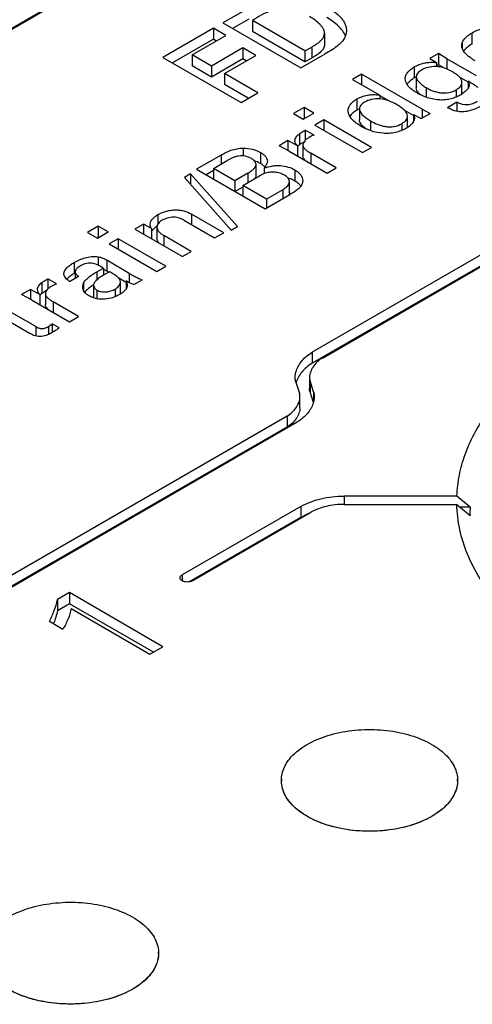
# Model space of a CAD drawing. Header units: inches. Extents: x 0 to 34, y 0 to 22.
# Tile 78 of 103: x 28.435 to 28.763, y 18.751 to 19.465. Entities that reach past the tile are written whole.
import ezdxf

# ---------------------------------------------------------------- set-up
doc = ezdxf.new("R2010")
doc.units = ezdxf.units.IN
doc.header["$LTSCALE"] = 1.87
doc.header["$MEASUREMENT"] = 0
doc.layers.get('0').update_dxf_attribs({"linetype": 'CONTINUOUS'})
doc.layers.add('02___PRT_ALL_AXES', color=7, linetype='CONTINUOUS')

msp = doc.modelspace()

# ---------------------------------------------------------------- linework, layer by layer
at = {"color": 7, "linetype": 'CONTINUOUS'}
for p, q in [((27.21946, 18.76003), (28.7366, 19.63601)), ((28.72923, 19.63222), (27.2125, 18.75648)), ((28.60087, 19.47354), (28.58203, 19.46275)), ((28.58203, 19.46275), (28.63864, 19.43006)), ((28.60087, 19.4655), (28.58902, 19.45871)), ((28.60354, 19.46456), (28.60354, 19.45652)), ((28.64163, 19.44257), (28.60354, 19.46456)), ((28.57517, 19.45888), (28.53858, 19.43775)), ((28.57517, 19.45888), (28.57517, 19.45084)), ((28.58427, 19.45362), (28.57517, 19.45888)), ((28.64163, 19.43453), (28.60354, 19.45652)), ((29.04989, 19.45641), (28.64697, 19.22381)), ((28.76278, 19.45542), (28.76278, 19.44738)), ((28.57517, 19.45084), (28.54554, 19.43373)), ((28.55985, 19.43952), (28.58427, 19.45362)), ((28.57731, 19.4496), (28.57517, 19.45084)), ((29.04989, 19.44837), (28.64697, 19.21577)), ((28.65433, 19.21955), (29.05725, 19.45216)), ((28.65584, 19.45513), (28.65584, 19.44709)), ((28.75555, 19.44624), (28.75591, 19.4485)), ((28.75591, 19.4485), (28.75591, 19.44412)), ((28.59661, 19.4446), (28.57384, 19.43145)), ((28.59661, 19.4446), (28.59661, 19.43656)), ((28.60602, 19.43916), (28.59661, 19.4446)), ((28.64163, 19.44257), (28.64657, 19.44525)), ((28.64163, 19.44257), (28.64163, 19.43453)), ((28.64657, 19.44525), (28.64657, 19.43721)), ((28.53858, 19.43775), (28.59527, 19.40502)), ((28.55985, 19.43952), (28.55985, 19.43149)), ((28.57384, 19.43145), (28.55985, 19.43952)), ((28.59661, 19.43656), (28.57384, 19.42341)), ((28.58326, 19.42601), (28.60602, 19.43916)), ((28.59907, 19.43514), (28.59661, 19.43656)), ((28.63864, 19.43006), (28.65631, 19.44026)), ((28.64657, 19.43721), (28.64163, 19.43453)), ((28.73868, 19.44046), (28.73241, 19.43684)), ((28.73241, 19.43684), (28.73709, 19.43406)), ((28.73709, 19.43406), (28.73709, 19.43104)), ((28.73868, 19.44046), (28.73868, 19.43242)), ((28.74478, 19.43676), (28.73868, 19.44046)), ((28.74478, 19.43676), (28.74478, 19.42924)), ((28.76632, 19.42426), (28.74478, 19.43676)), ((28.57384, 19.42341), (28.55985, 19.43149)), ((28.57384, 19.43145), (28.57384, 19.42341)), ((28.721, 19.43081), (28.721, 19.42277)), ((28.73868, 19.43242), (28.73709, 19.43151)), ((28.74254, 19.43008), (28.73868, 19.43242)), ((28.74796, 19.42763), (28.7459, 19.42874)), ((28.58326, 19.42601), (28.58326, 19.41798)), ((28.60744, 19.41205), (28.58326, 19.42601)), ((28.68263, 19.4255), (28.67616, 19.42176)), ((28.67616, 19.42176), (28.6959, 19.41037)), ((28.68263, 19.4255), (28.68263, 19.41803)), ((28.72672, 19.40004), (28.68263, 19.4255)), ((28.72248, 19.42374), (28.72248, 19.4157)), ((28.76006, 19.41985), (28.75386, 19.42345)), ((28.75564, 19.41956), (28.75553, 19.42056)), ((28.76006, 19.4204), (28.76006, 19.41525)), ((28.60048, 19.40803), (28.58326, 19.41798)), ((28.72428, 19.41183), (28.72336, 19.41302)), ((28.72959, 19.41583), (28.72959, 19.40887)), ((28.75139, 19.41421), (28.75139, 19.40892)), ((28.75564, 19.41153), (28.75564, 19.41956)), ((28.59527, 19.40502), (28.60744, 19.41205)), ((28.67933, 19.40754), (28.67933, 19.39951)), ((28.6959, 19.41037), (28.6959, 19.40754)), ((28.70181, 19.40638), (28.6959, 19.4098)), ((28.72559, 19.41057), (28.72428, 19.41183)), ((28.64102, 19.4014), (28.63325, 19.39691)), ((28.64102, 19.4014), (28.64102, 19.39336)), ((28.64811, 19.3973), (28.64102, 19.4014)), ((28.68119, 19.40037), (28.68119, 19.39234)), ((28.7204, 19.39565), (28.71372, 19.39951)), ((28.72672, 19.40004), (28.72672, 19.39368)), ((28.72672, 19.40004), (28.7325, 19.39702)), ((28.75202, 19.40519), (28.74514, 19.40122)), ((28.75202, 19.40519), (28.75202, 19.39859)), ((28.63325, 19.39691), (28.64034, 19.39282)), ((28.64102, 19.39336), (28.64028, 19.39293)), ((28.64034, 19.39282), (28.64811, 19.3973)), ((28.64115, 19.39329), (28.64102, 19.39336)), ((28.65541, 19.39238), (28.64894, 19.38865)), ((28.65541, 19.39238), (28.65541, 19.38492)), ((28.68994, 19.37245), (28.65541, 19.39238)), ((28.68924, 19.39174), (28.68924, 19.38456)), ((28.71612, 19.38687), (28.71612, 19.3949)), ((28.7204, 19.39639), (28.7204, 19.39126)), ((28.7204, 19.39639), (28.72604, 19.39329)), ((28.72094, 19.3925), (28.7204, 19.39126)), ((28.72113, 19.39374), (28.72094, 19.3925)), ((28.72604, 19.39329), (28.7325, 19.39702)), ((28.64193, 19.38492), (28.64193, 19.37763)), ((28.64826, 19.38127), (28.64193, 19.38492)), ((28.64894, 19.38865), (28.68347, 19.36871)), ((28.68578, 19.38594), (28.68331, 19.3881)), ((28.71193, 19.3896), (28.71193, 19.38467)), ((28.62935, 19.37734), (28.62282, 19.37356)), ((28.62935, 19.37734), (28.62935, 19.37018)), ((28.63616, 19.37357), (28.62935, 19.37734)), ((28.6376, 19.38226), (28.6376, 19.37423)), ((28.64675, 19.38071), (28.64483, 19.37968)), ((28.64826, 19.38127), (28.64675, 19.38071)), ((28.59691, 19.37187), (28.59691, 19.36623)), ((28.63018, 19.36972), (28.62282, 19.37356)), ((28.63018, 19.36972), (28.65769, 19.35383)), ((28.63616, 19.37357), (28.63616, 19.36626)), ((28.6376, 19.37423), (28.63644, 19.37324)), ((28.64083, 19.3763), (28.63943, 19.37549)), ((28.64019, 19.37426), (28.64019, 19.36623)), ((28.68347, 19.36871), (28.68994, 19.37245)), ((28.58075, 19.36675), (28.563, 19.3565)), ((28.57531, 19.3571), (28.58521, 19.36282)), ((28.58075, 19.36675), (28.58075, 19.36024)), ((28.60929, 19.36877), (28.60929, 19.36074)), ((28.64586, 19.3682), (28.64586, 19.36066)), ((28.66422, 19.3576), (28.64586, 19.3682)), ((28.563, 19.3565), (28.61266, 19.32783)), ((28.57531, 19.35557), (28.56996, 19.35248)), ((28.57531, 19.3571), (28.57531, 19.3494)), ((28.59064, 19.34824), (28.57531, 19.3571)), ((28.60612, 19.35209), (28.60612, 19.36013)), ((28.61211, 19.35746), (28.61211, 19.35335)), ((28.6344, 19.35603), (28.6344, 19.34799)), ((28.65769, 19.35383), (28.66422, 19.3576)), ((28.5586, 19.35325), (28.55413, 19.35067)), ((28.55413, 19.35067), (28.58819, 19.31242)), ((28.5586, 19.35325), (28.5586, 19.34565)), ((28.59272, 19.31504), (28.5586, 19.35325)), ((28.60027, 19.3538), (28.59064, 19.34824)), ((28.59064, 19.34824), (28.59064, 19.34054)), ((28.59656, 19.34482), (28.6086, 19.35177)), ((28.60027, 19.3538), (28.60027, 19.34697)), ((28.6121, 19.35336), (28.6086, 19.35177)), ((28.64008, 19.34827), (28.63969, 19.34606)), ((28.59656, 19.34362), (28.59094, 19.34037)), ((28.59656, 19.34482), (28.59656, 19.33713)), ((28.61376, 19.3349), (28.59656, 19.34482)), ((28.62552, 19.34169), (28.61376, 19.3349)), ((28.62552, 19.34169), (28.62552, 19.33526)), ((28.63034, 19.33951), (28.63034, 19.34755)), ((28.61266, 19.32783), (28.63075, 19.33827)), ((28.61376, 19.3349), (28.61376, 19.32846)), ((28.63018, 19.33845), (28.62992, 19.33778)), ((28.63034, 19.33951), (28.63018, 19.33845)), ((28.63098, 19.33841), (28.63075, 19.33827)), ((28.53497, 19.32364), (28.53497, 19.31683)), ((28.55924, 19.32407), (28.55924, 19.31646)), ((28.5827, 19.31053), (28.55924, 19.32407)), ((28.49164, 19.31514), (28.48387, 19.31066)), ((28.49164, 19.31514), (28.49164, 19.30711)), ((28.49872, 19.31105), (28.49164, 19.31514)), ((28.52451, 19.3168), (28.51805, 19.31307)), ((28.51805, 19.31307), (28.52211, 19.31081)), ((28.52451, 19.3168), (28.52451, 19.30942)), ((28.53015, 19.31363), (28.52451, 19.3168)), ((28.5312, 19.3127), (28.53012, 19.3113)), ((28.53015, 19.31363), (28.53015, 19.30616)), ((28.53422, 19.31449), (28.53422, 19.30646)), ((28.55416, 19.31939), (28.5761, 19.30672)), ((28.58819, 19.31242), (28.59272, 19.31504)), ((28.48387, 19.31066), (28.49096, 19.30657)), ((28.49164, 19.30711), (28.49089, 19.30668)), ((28.49096, 19.30657), (28.49872, 19.31105)), ((28.49176, 19.30703), (28.49164, 19.30711)), ((28.50602, 19.30613), (28.49956, 19.30239)), ((28.50602, 19.30613), (28.50602, 19.29866)), ((28.54055, 19.28619), (28.50602, 19.30613)), ((28.52211, 19.31081), (28.55264, 19.29318)), ((28.53923, 19.30839), (28.53923, 19.30092)), ((28.55911, 19.29691), (28.53923, 19.30839)), ((28.5761, 19.30672), (28.5827, 19.31053)), ((28.49956, 19.30239), (28.53409, 19.28246)), ((28.49146, 19.29303), (28.49146, 19.28701)), ((28.55264, 19.29318), (28.55911, 19.29691)), ((28.47412, 19.28891), (28.47412, 19.28087)), ((28.49063, 19.28216), (28.49552, 19.28474)), ((28.49552, 19.28474), (28.49552, 19.27979)), ((28.49792, 19.29065), (28.49792, 19.28261)), ((28.51416, 19.28097), (28.49792, 19.29065)), ((28.53409, 19.28246), (28.54055, 19.28619)), ((28.45502, 19.277), (28.45502, 19.26971)), ((28.46135, 19.27335), (28.45502, 19.277)), ((28.46669, 19.28033), (28.46668, 19.28064)), ((28.47083, 19.27516), (28.47729, 19.27889)), ((28.4748, 19.28213), (28.4748, 19.27746)), ((28.49063, 19.28216), (28.49063, 19.27634)), ((28.49792, 19.28261), (28.49554, 19.28382)), ((28.49999, 19.28216), (28.49607, 19.28012)), ((28.49927, 19.28181), (28.49792, 19.28261)), ((28.51175, 19.27437), (28.50642, 19.27755)), ((28.51416, 19.28097), (28.51416, 19.27426)), ((28.45068, 19.27434), (28.45068, 19.26631)), ((28.45983, 19.27279), (28.45791, 19.27176)), ((28.46135, 19.27335), (28.45983, 19.27279)), ((28.48093, 19.27393), (28.48093, 19.26852)), ((28.48815, 19.27232), (28.48815, 19.26428)), ((28.50766, 19.27457), (28.50741, 19.27595)), ((28.50766, 19.26654), (28.50766, 19.27457)), ((28.51175, 19.27552), (28.51175, 19.26964)), ((28.51752, 19.2729), (28.52337, 19.27627)), ((28.44244, 19.26941), (28.4359, 19.26564)), ((28.44325, 19.26179), (28.4359, 19.26564)), ((28.44244, 19.26941), (28.44244, 19.26224)), ((28.44924, 19.26564), (28.44244, 19.26941)), ((28.44924, 19.26564), (28.44924, 19.25833)), ((28.45068, 19.26631), (28.44952, 19.26531)), ((28.4539, 19.26837), (28.45251, 19.26757)), ((28.45327, 19.26634), (28.45327, 19.25831)), ((28.48841, 19.26312), (28.48815, 19.26428)), ((28.49063, 19.26889), (28.49063, 19.26259)), ((28.50377, 19.26956), (28.50377, 19.26406)), ((28.44325, 19.26179), (28.47077, 19.2459)), ((28.45894, 19.26028), (28.45894, 19.25273)), ((28.47731, 19.24968), (28.45894, 19.26028)), ((28.41912, 19.25064), (28.44217, 19.23733)), ((28.44622, 19.24237), (28.42552, 19.25433)), ((28.47077, 19.2459), (28.47731, 19.24968)), ((28.44622, 19.24237), (28.44622, 19.23561)), ((28.45543, 19.24237), (28.45819, 19.24436)), ((28.45543, 19.24237), (28.45543, 19.23667)), ((28.45819, 19.24436), (28.45819, 19.23813)), ((28.46321, 19.24146), (28.45819, 19.24436)), ((28.64698, 19.22381), (28.64698, 19.21578)), ((28.645, 19.2056), (28.645, 19.19757)), ((28.63514, 19.20193), (28.63765, 19.19399)), ((28.64539, 19.20301), (28.64539, 19.19497)), ((28.6479, 19.19507), (28.64539, 19.20301)), ((28.63804, 19.18336), (28.63804, 19.1914)), ((28.6478, 19.18736), (28.64539, 19.19497)), ((28.6479, 19.19507), (28.6479, 19.18764)), ((28.6287, 19.17744), (28.01454, 18.82284)), ((28.6287, 19.17744), (28.6287, 19.1694)), ((28.02191, 18.81858), (28.63606, 19.17319)), ((28.6287, 19.1694), (28.01729, 18.81638)), ((28.67016, 19.11941), (28.67016, 19.1134)), ((28.75195, 19.11941), (28.67016, 19.11941)), ((28.67016, 19.1134), (28.7519, 19.1134)), ((28.7519, 19.1134), (28.76149, 19.10536)), ((28.76154, 19.11138), (28.75195, 19.11941)), ((28.63864, 19.11187), (28.55249, 19.06213)), ((28.55986, 19.05787), (28.64601, 19.10762)), ((28.63864, 19.11187), (28.63864, 19.10383)), ((28.64384, 19.10641), (28.63864, 19.10383)), ((28.76154, 19.11138), (28.75431, 19.11138)), ((28.63864, 19.10383), (28.55781, 19.05716)), ((28.55249, 19.06213), (28.55249, 19.05787)), ((28.47065, 19.04932), (28.46191, 19.04428)), ((28.47065, 19.04932), (28.47065, 19.04128)), ((28.53857, 19.0101), (28.47065, 19.04932)), ((28.46191, 19.04428), (28.46191, 19.03624)), ((28.47065, 19.04128), (28.46191, 19.03624)), ((28.53161, 19.00609), (28.47065, 19.04128)), ((28.47193, 19.03771), (28.52915, 19.00467)), ((28.45612, 19.02858), (28.46594, 19.02291)), ((28.52915, 19.00467), (28.53857, 19.0101))]:
    msp.add_line(p, q, dxfattribs=at)
for centre, radius, start, end in [((28.77982, 19.41786), 0.03408, 119.37087, 120.00184), ((28.73647, 19.41228), 0.01877, 88.10214, 89.36601), ((28.73417, 19.39995), 0.02635, 116.3781, 119.98815), ((28.6945, 19.3884), 0.0192, 85.59378, 85.82117), ((28.74016, 19.43548), 0.02886, 299.93519, 302.89678), ((28.75137, 19.41153), 0.00427, 354.75072, 0.00736), ((28.69095, 19.37931), 0.0233, 114.87949, 119.92236), ((28.69286, 19.39701), 0.01306, 222.50353, 223.03165), ((28.6436, 19.36586), 0.01028, 134.90484, 136.5421), ((28.64403, 19.36544), 0.01088, 134.19443, 134.91337), ((28.65115, 19.35652), 0.0223, 121.72021, 127.43605), ((28.59804, 19.34123), 0.02252, 60.03309, 72.2608), ((28.60551, 19.35154), 0.00974, 42.91107, 46.14914), ((28.63057, 19.33847), 0.00997, 35.46445, 39.27198), ((28.54479, 19.2985), 0.01972, 122.20422, 123.51161), ((28.49154, 19.25072), 0.03482, 118.76622, 120.00643), ((28.53169, 19.2184), 0.07127, 119.99213, 120.51084), ((28.45669, 19.25792), 0.0103, 134.86184, 136.55044), ((28.45712, 19.25749), 0.0109, 134.19414, 134.87132), ((28.46412, 19.24878), 0.02209, 121.71016, 127.46936), ((28.50375, 19.26654), 0.00391, 350.78379, 359.98983), ((28.85414, 19.10758), 0.09268, 177.65372, 181.37559)]:
    msp.add_arc(centre, radius, start, end, dxfattribs=at)
for points, knots in [([(28.61705, 19.47145), (28.61456, 19.47065), (28.60991, 19.46855), (28.60561, 19.46587), (28.60354, 19.46456)], [0, 0, 0, 0, 0.517009, 1, 1, 1, 1]), ([(28.65749, 19.47459), (28.65943, 19.47347), (28.66304, 19.47114), (28.66699, 19.46763), (28.66939, 19.46455), (28.67072, 19.4622), (28.67157, 19.45976), (28.67176, 19.45808), (28.67176, 19.45725)], [0, 0, 0, 0, 0.286705, 0.549556, 0.670996, 0.78561, 0.894434, 1, 1, 1, 1]), ([(28.65584, 19.45513), (28.65584, 19.45632), (28.6552, 19.45817), (28.65379, 19.46028), (28.65191, 19.46243), (28.64896, 19.46486), (28.64632, 19.46653), (28.64492, 19.46733)], [0, 0, 0, 0, 0.21137, 0.32723, 0.449836, 0.714874, 1, 1, 1, 1]), ([(28.67101, 19.45326), (28.66998, 19.45602), (28.66697, 19.4598), (28.66198, 19.46379), (28.65904, 19.46566), (28.65749, 19.46655)], [0, 0, 0, 0, 0.459014, 0.7209, 1, 1, 1, 1]), ([(28.67176, 19.45725), (28.67176, 19.4563), (28.6715, 19.45433), (28.67032, 19.4515), (28.66841, 19.44884), (28.66679, 19.44727), (28.66589, 19.44652)], [0, 0, 0, 0, 0.227661, 0.46561, 0.722037, 1, 1, 1, 1]), ([(28.75591, 19.4485), (28.75633, 19.44995), (28.75788, 19.45193), (28.76044, 19.45398), (28.76197, 19.45495), (28.76278, 19.45542)], [0, 0, 0, 0, 0.454902, 0.718649, 1, 1, 1, 1]), ([(28.76278, 19.45542), (28.76533, 19.45689), (28.76963, 19.4587), (28.77585, 19.45957), (28.78078, 19.45937), (28.78549, 19.45845), (28.79102, 19.45644), (28.79475, 19.45434), (28.79711, 19.45291)], [0, 0, 0, 0, 0.243696, 0.377808, 0.515685, 0.648559, 0.772293, 1, 1, 1, 1]), ([(28.64657, 19.44525), (28.64773, 19.44592), (28.64972, 19.44707), (28.65231, 19.44892), (28.65419, 19.45079), (28.65548, 19.45286), (28.65584, 19.4544), (28.65584, 19.45513)], [0, 0, 0, 0, 0.284683, 0.487299, 0.674766, 0.84488, 1, 1, 1, 1]), ([(28.65584, 19.44709), (28.65584, 19.44661), (28.65569, 19.44562), (28.65463, 19.44309), (28.65225, 19.44076), (28.64917, 19.43872), (28.64745, 19.43772), (28.64657, 19.43721)], [0, 0, 0, 0, 0.102697, 0.210812, 0.578087, 0.785169, 1, 1, 1, 1]), ([(28.66589, 19.44652), (28.66446, 19.44533), (28.66131, 19.44315), (28.658, 19.44124), (28.65631, 19.44026)], [0, 0, 0, 0, 0.487318, 1, 1, 1, 1]), ([(28.76533, 19.4352), (28.76468, 19.43557), (28.76342, 19.43633), (28.76133, 19.43771), (28.75918, 19.43938), (28.75721, 19.44147), (28.75587, 19.44376), (28.75555, 19.44544), (28.75555, 19.44624)], [0, 0, 0, 0, 0.144992, 0.286803, 0.488986, 0.67464, 0.843347, 1, 1, 1, 1]), ([(28.76278, 19.44738), (28.76157, 19.44668), (28.75935, 19.44523), (28.75746, 19.44333), (28.75678, 19.44229)], [0, 0, 0, 0, 0.530338, 1, 1, 1, 1]), ([(28.721, 19.43081), (28.7221, 19.43144), (28.72449, 19.4326), (28.72771, 19.4336), (28.7305, 19.43407), (28.73342, 19.43426), (28.73562, 19.43417), (28.73709, 19.43406)], [0, 0, 0, 0, 0.228, 0.475127, 0.603796, 0.735115, 1, 1, 1, 1]), ([(28.71446, 19.42225), (28.71446, 19.42306), (28.71481, 19.42475), (28.71621, 19.42707), (28.71834, 19.42912), (28.72006, 19.43027), (28.721, 19.43081)], [0, 0, 0, 0, 0.215794, 0.449845, 0.711428, 1, 1, 1, 1]), ([(28.72622, 19.4285), (28.72569, 19.4282), (28.72472, 19.42755), (28.72351, 19.42641), (28.72267, 19.42514), (28.72248, 19.42419), (28.72248, 19.42374)], [0, 0, 0, 0, 0.288297, 0.552433, 0.786735, 1, 1, 1, 1]), ([(28.73668, 19.43104), (28.73478, 19.43109), (28.73115, 19.43065), (28.72771, 19.42936), (28.72622, 19.4285)], [0, 0, 0, 0, 0.523976, 1, 1, 1, 1]), ([(28.7459, 19.42874), (28.74459, 19.42939), (28.74174, 19.43052), (28.73869, 19.43098), (28.73709, 19.43104)], [0, 0, 0, 0, 0.476711, 1, 1, 1, 1]), ([(28.75553, 19.42056), (28.75536, 19.42129), (28.75463, 19.42277), (28.75282, 19.42459), (28.7505, 19.42617), (28.74882, 19.42714), (28.74796, 19.42763)], [0, 0, 0, 0, 0.211979, 0.4519, 0.719117, 1, 1, 1, 1]), ([(28.72305, 19.4119), (28.72189, 19.41257), (28.71997, 19.4138), (28.71758, 19.41584), (28.71589, 19.41783), (28.71476, 19.41997), (28.71446, 19.42151), (28.71446, 19.42225)], [0, 0, 0, 0, 0.286595, 0.486588, 0.671362, 0.841178, 1, 1, 1, 1]), ([(28.721, 19.42277), (28.71993, 19.42215), (28.71798, 19.42083), (28.71635, 19.41911), (28.71574, 19.41819)], [0, 0, 0, 0, 0.529358, 1, 1, 1, 1]), ([(28.72248, 19.42374), (28.72248, 19.42296), (28.72303, 19.4213), (28.72474, 19.41927), (28.72699, 19.41744), (28.72869, 19.41635), (28.72959, 19.41583)], [0, 0, 0, 0, 0.213238, 0.451968, 0.716704, 1, 1, 1, 1]), ([(28.76742, 19.41584), (28.76626, 19.41668), (28.76382, 19.41823), (28.76133, 19.41967), (28.76006, 19.4204)], [0, 0, 0, 0, 0.494134, 1, 1, 1, 1]), ([(28.76006, 19.4204), (28.76019, 19.4202), (28.76061, 19.4194), (28.76082, 19.41848), (28.76082, 19.41781)], [0, 0, 0, 0, 0.260933, 1, 1, 1, 1]), ([(28.72336, 19.41302), (28.72323, 19.41323), (28.72276, 19.41405), (28.72248, 19.41501), (28.72248, 19.4157)], [0, 0, 0, 0, 0.262873, 1, 1, 1, 1]), ([(28.72959, 19.41583), (28.73112, 19.41495), (28.73358, 19.41377), (28.73711, 19.4126), (28.74104, 19.41182), (28.74605, 19.41186), (28.74979, 19.41328), (28.75139, 19.41421)], [0, 0, 0, 0, 0.231206, 0.355743, 0.486842, 0.756756, 1, 1, 1, 1]), ([(28.75139, 19.41421), (28.75199, 19.41455), (28.7531, 19.41527), (28.75451, 19.41652), (28.75545, 19.41797), (28.75564, 19.41905), (28.75564, 19.41956)], [0, 0, 0, 0, 0.289178, 0.553286, 0.785919, 1, 1, 1, 1]), ([(28.76006, 19.41525), (28.7596, 19.41446), (28.75828, 19.41298), (28.7567, 19.41182), (28.75583, 19.41126)], [0, 0, 0, 0, 0.471306, 1, 1, 1, 1]), ([(28.76082, 19.41781), (28.76082, 19.41737), (28.76068, 19.41647), (28.7603, 19.41565), (28.76006, 19.41525)], [0, 0, 0, 0, 0.487776, 1, 1, 1, 1]), ([(28.67297, 19.39901), (28.67297, 19.39981), (28.67329, 19.40149), (28.67462, 19.40381), (28.6767, 19.40586), (28.6784, 19.40701), (28.67933, 19.40754)], [0, 0, 0, 0, 0.216538, 0.450144, 0.71111, 1, 1, 1, 1]), ([(28.67933, 19.40754), (28.68046, 19.4082), (28.68295, 19.40935), (28.68631, 19.4103), (28.6892, 19.41071), (28.69218, 19.41081), (28.69443, 19.4106), (28.6959, 19.41037)], [0, 0, 0, 0, 0.228476, 0.478046, 0.607534, 0.738815, 1, 1, 1, 1]), ([(28.6959, 19.40755), (28.69391, 19.40769), (28.69008, 19.40742), (28.68646, 19.4061), (28.6849, 19.4052)], [0, 0, 0, 0, 0.525967, 1, 1, 1, 1]), ([(28.70822, 19.40349), (28.70645, 19.40452), (28.70254, 19.40641), (28.69826, 19.40738), (28.69598, 19.40754)], [0, 0, 0, 0, 0.47231, 1, 1, 1, 1]), ([(28.7397, 19.40682), (28.73664, 19.40697), (28.73081, 19.40807), (28.72546, 19.41051), (28.72305, 19.4119)], [0, 0, 0, 0, 0.525081, 1, 1, 1, 1]), ([(28.75456, 19.41048), (28.75355, 19.40989), (28.75138, 19.40879), (28.74779, 19.40755), (28.74384, 19.40682), (28.74108, 19.40673), (28.7397, 19.40682)], [0, 0, 0, 0, 0.225625, 0.469509, 0.732183, 1, 1, 1, 1]), ([(28.75202, 19.40519), (28.75433, 19.40403), (28.75838, 19.40296), (28.76343, 19.40423), (28.76575, 19.40533), (28.76681, 19.40594)], [0, 0, 0, 0, 0.503946, 0.76186, 1, 1, 1, 1]), ([(28.68256, 19.38765), (28.68128, 19.38838), (28.67888, 19.38992), (28.6758, 19.39259), (28.6736, 19.39559), (28.67297, 19.39791), (28.67297, 19.39901)], [0, 0, 0, 0, 0.286518, 0.55028, 0.787026, 1, 1, 1, 1]), ([(28.67933, 19.39951), (28.67827, 19.3989), (28.67635, 19.39758), (28.67477, 19.39585), (28.67419, 19.39494)], [0, 0, 0, 0, 0.530169, 1, 1, 1, 1]), ([(28.6849, 19.4052), (28.68437, 19.4049), (28.68341, 19.40424), (28.68221, 19.40307), (28.6814, 19.40178), (28.68119, 19.40082), (28.68119, 19.40037)], [0, 0, 0, 0, 0.287345, 0.550804, 0.786346, 1, 1, 1, 1]), ([(28.68119, 19.40037), (28.68119, 19.39951), (28.6817, 19.39818), (28.68278, 19.39669), (28.6842, 19.39518), (28.68635, 19.39349), (28.68824, 19.39232), (28.68924, 19.39174)], [0, 0, 0, 0, 0.212118, 0.3299, 0.453489, 0.717551, 1, 1, 1, 1]), ([(28.71612, 19.3949), (28.71612, 19.39669), (28.71422, 19.39934), (28.71111, 19.40175), (28.70922, 19.40292), (28.70822, 19.40349)], [0, 0, 0, 0, 0.447078, 0.714197, 1, 1, 1, 1]), ([(28.7708, 19.40316), (28.76892, 19.40208), (28.76594, 19.40054), (28.76167, 19.39904), (28.75821, 19.39829), (28.75463, 19.39812), (28.75115, 19.39867), (28.74797, 19.39975), (28.74606, 19.40075), (28.74514, 19.40122)], [0, 0, 0, 0, 0.239793, 0.368565, 0.49907, 0.630399, 0.762063, 0.885566, 1, 1, 1, 1]), ([(28.68323, 19.38819), (28.68294, 19.3885), (28.68196, 19.38969), (28.68119, 19.39121), (28.68119, 19.39234)], [0, 0, 0, 0, 0.272359, 1, 1, 1, 1]), ([(28.68924, 19.39174), (28.69082, 19.39083), (28.69335, 19.38956), (28.69697, 19.38825), (28.7, 19.38754), (28.70319, 19.38726), (28.70731, 19.38754), (28.71024, 19.38862), (28.71193, 19.3896)], [0, 0, 0, 0, 0.230204, 0.35339, 0.483158, 0.619433, 0.754859, 1, 1, 1, 1]), ([(28.71193, 19.3896), (28.71251, 19.38993), (28.7136, 19.39066), (28.71495, 19.39193), (28.71589, 19.39334), (28.71612, 19.3944), (28.71612, 19.3949)], [0, 0, 0, 0, 0.287675, 0.55223, 0.787467, 1, 1, 1, 1]), ([(28.7204, 19.39126), (28.71984, 19.39022), (28.71819, 19.38825), (28.71612, 19.38677), (28.71496, 19.3861)], [0, 0, 0, 0, 0.466391, 1, 1, 1, 1]), ([(28.7204, 19.39639), (28.7206, 19.39596), (28.72099, 19.39513), (28.72113, 19.39419), (28.72113, 19.39374)], [0, 0, 0, 0, 0.509207, 1, 1, 1, 1]), ([(28.6376, 19.38226), (28.63792, 19.38251), (28.6393, 19.38351), (28.64078, 19.38434), (28.64193, 19.38492)], [0, 0, 0, 0, 0.239453, 1, 1, 1, 1]), ([(28.71496, 19.3861), (28.71382, 19.38544), (28.71131, 19.3843), (28.70721, 19.38312), (28.70278, 19.38249), (28.69683, 19.38254), (28.68985, 19.38397), (28.68482, 19.38634), (28.68256, 19.38765)], [0, 0, 0, 0, 0.116114, 0.243258, 0.376411, 0.51106, 0.768517, 1, 1, 1, 1]), ([(28.63443, 19.3773), (28.63443, 19.37776), (28.63459, 19.3787), (28.63529, 19.38001), (28.63632, 19.38121), (28.63715, 19.38192), (28.6376, 19.38226)], [0, 0, 0, 0, 0.224612, 0.462134, 0.721157, 1, 1, 1, 1]), ([(28.63616, 19.37357), (28.63564, 19.37408), (28.63477, 19.37523), (28.63443, 19.37664), (28.63443, 19.3773)], [0, 0, 0, 0, 0.524753, 1, 1, 1, 1]), ([(28.64483, 19.37968), (28.64421, 19.37933), (28.64305, 19.3786), (28.64153, 19.37736), (28.64046, 19.37591), (28.64019, 19.37479), (28.64019, 19.37426)], [0, 0, 0, 0, 0.287026, 0.552119, 0.787453, 1, 1, 1, 1]), ([(28.58075, 19.36675), (28.58187, 19.3674), (28.58418, 19.36873), (28.58798, 19.37046), (28.59228, 19.37157), (28.59534, 19.37186), (28.59691, 19.37187)], [0, 0, 0, 0, 0.22725, 0.465975, 0.726303, 1, 1, 1, 1]), ([(28.59691, 19.37187), (28.59917, 19.37189), (28.6035, 19.37143), (28.60753, 19.36979), (28.60929, 19.36877)], [0, 0, 0, 0, 0.527525, 1, 1, 1, 1]), ([(28.64019, 19.37426), (28.64019, 19.37397), (28.64027, 19.37337), (28.64079, 19.37219), (28.64197, 19.37084), (28.64378, 19.36945), (28.64514, 19.36861), (28.64586, 19.3682)], [0, 0, 0, 0, 0.10142, 0.20708, 0.443852, 0.71432, 1, 1, 1, 1]), ([(28.60276, 19.36428), (28.60145, 19.36504), (28.59845, 19.36632), (28.59433, 19.3664), (28.59114, 19.36568), (28.58835, 19.36459), (28.58644, 19.36352), (28.58521, 19.36282)], [0, 0, 0, 0, 0.244394, 0.516634, 0.648215, 0.771046, 1, 1, 1, 1]), ([(28.60612, 19.36013), (28.60612, 19.36052), (28.60593, 19.36136), (28.60517, 19.36246), (28.60408, 19.36345), (28.60322, 19.36402), (28.60276, 19.36428)], [0, 0, 0, 0, 0.211899, 0.44689, 0.712167, 1, 1, 1, 1]), ([(28.60929, 19.36877), (28.61, 19.36836), (28.61131, 19.3675), (28.61297, 19.36599), (28.61408, 19.36426), (28.61435, 19.36297), (28.61435, 19.36236)], [0, 0, 0, 0, 0.288613, 0.551635, 0.785573, 1, 1, 1, 1]), ([(28.64204, 19.36284), (28.64152, 19.36332), (28.64082, 19.36409), (28.64027, 19.36531), (28.64019, 19.36593), (28.64019, 19.36623)], [0, 0, 0, 0, 0.534775, 0.772465, 1, 1, 1, 1]), ([(28.60027, 19.3538), (28.60101, 19.35423), (28.60241, 19.35508), (28.60428, 19.35652), (28.60568, 19.35816), (28.60612, 19.3595), (28.60612, 19.36013)], [0, 0, 0, 0, 0.284699, 0.550927, 0.788818, 1, 1, 1, 1]), ([(28.61226, 19.35857), (28.61205, 19.35877), (28.61113, 19.35959), (28.6101, 19.36027), (28.60929, 19.36074)], [0, 0, 0, 0, 0.237635, 1, 1, 1, 1]), ([(28.61435, 19.36236), (28.61435, 19.36194), (28.61418, 19.36083), (28.61338, 19.35916), (28.61256, 19.35802), (28.61211, 19.35746)], [0, 0, 0, 0, 0.23348, 0.603547, 1, 1, 1, 1]), ([(28.61211, 19.35746), (28.61394, 19.35804), (28.61679, 19.35881), (28.62071, 19.35928), (28.6247, 19.35929), (28.62943, 19.35845), (28.63287, 19.35691), (28.6344, 19.35603)], [0, 0, 0, 0, 0.251171, 0.381598, 0.513985, 0.770001, 1, 1, 1, 1]), ([(28.6344, 19.35603), (28.63523, 19.35555), (28.63675, 19.3545), (28.63859, 19.35261), (28.6398, 19.35052), (28.64008, 19.349), (28.64008, 19.34827)], [0, 0, 0, 0, 0.287907, 0.549247, 0.783807, 1, 1, 1, 1]), ([(28.60612, 19.35209), (28.60612, 19.3519), (28.60604, 19.35112), (28.6057, 19.35039), (28.60538, 19.34989)], [0, 0, 0, 0, 0.240074, 1, 1, 1, 1]), ([(28.62669, 19.35229), (28.62569, 19.35287), (28.62339, 19.35378), (28.61969, 19.3545), (28.6158, 19.35438), (28.6133, 19.35376), (28.6121, 19.35336)], [0, 0, 0, 0, 0.231192, 0.488147, 0.748548, 1, 1, 1, 1]), ([(28.63034, 19.34755), (28.63034, 19.348), (28.63016, 19.34894), (28.62937, 19.35022), (28.62817, 19.35135), (28.62721, 19.35199), (28.62669, 19.35229)], [0, 0, 0, 0, 0.215485, 0.448806, 0.71114, 1, 1, 1, 1]), ([(28.6344, 19.34799), (28.63401, 19.34821), (28.63238, 19.3491), (28.63064, 19.3498), (28.62929, 19.35021)], [0, 0, 0, 0, 0.237711, 1, 1, 1, 1]), ([(28.62552, 19.34169), (28.62618, 19.34207), (28.62739, 19.34287), (28.62894, 19.34426), (28.63004, 19.34581), (28.63034, 19.34699), (28.63034, 19.34755)], [0, 0, 0, 0, 0.286606, 0.552116, 0.788171, 1, 1, 1, 1]), ([(28.63969, 19.34606), (28.63941, 19.34526), (28.63842, 19.34369), (28.63553, 19.34099), (28.63282, 19.33947), (28.63098, 19.33841)], [0, 0, 0, 0, 0.215805, 0.459903, 1, 1, 1, 1]), ([(28.63829, 19.34478), (28.63804, 19.34509), (28.6369, 19.34634), (28.63551, 19.34734), (28.6344, 19.34799)], [0, 0, 0, 0, 0.234013, 1, 1, 1, 1]), ([(28.53497, 19.32364), (28.5358, 19.32412), (28.5376, 19.32498), (28.54049, 19.32603), (28.54364, 19.32679), (28.54698, 19.32714), (28.55037, 19.32705), (28.55458, 19.3263), (28.5575, 19.32508), (28.55924, 19.32407)], [0, 0, 0, 0, 0.113717, 0.235022, 0.362744, 0.496399, 0.631476, 0.762106, 1, 1, 1, 1]), ([(28.5293, 19.31664), (28.5293, 19.31731), (28.52963, 19.31871), (28.53093, 19.32056), (28.53275, 19.32223), (28.53419, 19.32319), (28.53497, 19.32364)], [0, 0, 0, 0, 0.211674, 0.447566, 0.713005, 1, 1, 1, 1]), ([(28.54638, 19.32173), (28.54485, 19.32171), (28.54192, 19.32129), (28.53914, 19.32024), (28.53793, 19.31955)], [0, 0, 0, 0, 0.524054, 1, 1, 1, 1]), ([(28.55416, 19.31939), (28.55305, 19.32003), (28.5506, 19.32128), (28.54784, 19.32173), (28.54638, 19.32173)], [0, 0, 0, 0, 0.467862, 1, 1, 1, 1]), ([(28.53015, 19.31363), (28.53002, 19.31387), (28.52956, 19.31481), (28.5293, 19.31587), (28.5293, 19.31664)], [0, 0, 0, 0, 0.25948, 1, 1, 1, 1]), ([(28.5339, 19.31494), (28.53365, 19.31477), (28.53269, 19.3141), (28.53179, 19.31334), (28.5312, 19.3127)], [0, 0, 0, 0, 0.260516, 1, 1, 1, 1]), ([(28.53793, 19.31955), (28.53739, 19.31923), (28.53641, 19.31855), (28.53522, 19.31731), (28.53443, 19.31596), (28.53422, 19.31496), (28.53422, 19.31449)], [0, 0, 0, 0, 0.2856, 0.546857, 0.783003, 1, 1, 1, 1]), ([(28.53422, 19.31449), (28.53422, 19.31391), (28.53454, 19.31268), (28.53569, 19.31107), (28.53729, 19.30961), (28.53855, 19.30878), (28.53923, 19.30839)], [0, 0, 0, 0, 0.212219, 0.448953, 0.714478, 1, 1, 1, 1]), ([(28.53606, 19.30274), (28.53553, 19.30328), (28.53464, 19.30439), (28.53422, 19.3058), (28.53422, 19.30646)], [0, 0, 0, 0, 0.53209, 1, 1, 1, 1]), ([(28.47412, 19.28891), (28.47659, 19.29033), (28.48075, 19.29209), (28.48667, 19.29333), (28.48991, 19.29331), (28.49146, 19.29303)], [0, 0, 0, 0, 0.472638, 0.739014, 1, 1, 1, 1]), ([(28.49146, 19.29303), (28.49264, 19.29282), (28.4949, 19.29225), (28.49697, 19.2912), (28.49792, 19.29065)], [0, 0, 0, 0, 0.522995, 1, 1, 1, 1]), ([(28.46668, 19.28064), (28.46668, 19.28234), (28.46852, 19.28485), (28.47141, 19.28721), (28.4732, 19.28837), (28.47412, 19.28891)], [0, 0, 0, 0, 0.446887, 0.718088, 1, 1, 1, 1]), ([(28.47839, 19.28629), (28.47792, 19.28601), (28.47713, 19.28552), (28.47613, 19.28471), (28.47521, 19.28372), (28.4748, 19.28275), (28.4748, 19.28213)], [0, 0, 0, 0, 0.287156, 0.489199, 0.675041, 1, 1, 1, 1]), ([(28.48664, 19.28842), (28.48587, 19.28848), (28.48435, 19.2884), (28.48153, 19.28781), (28.47957, 19.28697), (28.47839, 19.28629)], [0, 0, 0, 0, 0.267443, 0.526724, 1, 1, 1, 1]), ([(28.49552, 19.28474), (28.49421, 19.28549), (28.49149, 19.2872), (28.48835, 19.28833), (28.48664, 19.28842)], [0, 0, 0, 0, 0.469752, 1, 1, 1, 1]), ([(28.45068, 19.27434), (28.45101, 19.27459), (28.45238, 19.27559), (28.45387, 19.27641), (28.45502, 19.277)], [0, 0, 0, 0, 0.239407, 1, 1, 1, 1]), ([(28.47083, 19.27516), (28.47031, 19.27554), (28.46932, 19.27626), (28.46765, 19.27778), (28.46683, 19.27931), (28.46669, 19.28033)], [0, 0, 0, 0, 0.280567, 0.54441, 1, 1, 1, 1]), ([(28.47412, 19.28087), (28.47313, 19.2803), (28.47124, 19.27907), (28.46951, 19.27761), (28.46876, 19.27681)], [0, 0, 0, 0, 0.511268, 1, 1, 1, 1]), ([(28.4748, 19.28213), (28.4748, 19.28183), (28.47494, 19.28118), (28.47551, 19.28033), (28.47631, 19.27956), (28.47695, 19.27911), (28.47729, 19.27889)], [0, 0, 0, 0, 0.214626, 0.450505, 0.714832, 1, 1, 1, 1]), ([(28.48093, 19.27393), (28.48135, 19.27478), (28.4826, 19.2764), (28.48584, 19.27921), (28.48866, 19.28102), (28.49063, 19.28216)], [0, 0, 0, 0, 0.221458, 0.468526, 1, 1, 1, 1]), ([(28.49551, 19.2798), (28.49435, 19.27911), (28.49216, 19.27774), (28.4902, 19.27602), (28.4894, 19.27507)], [0, 0, 0, 0, 0.521559, 1, 1, 1, 1]), ([(28.50741, 19.27595), (28.50715, 19.27661), (28.5063, 19.27789), (28.50446, 19.27941), (28.50229, 19.28079), (28.50075, 19.28169), (28.49999, 19.28216)], [0, 0, 0, 0, 0.214918, 0.458743, 0.726285, 1, 1, 1, 1]), ([(28.51416, 19.28097), (28.51489, 19.28054), (28.51639, 19.27973), (28.51943, 19.27811), (28.52177, 19.27698), (28.52337, 19.27627)], [0, 0, 0, 0, 0.245295, 0.493266, 1, 1, 1, 1]), ([(28.44751, 19.26937), (28.44751, 19.26983), (28.44767, 19.27078), (28.44837, 19.27208), (28.4494, 19.27328), (28.45023, 19.274), (28.45068, 19.27434)], [0, 0, 0, 0, 0.22456, 0.46207, 0.721128, 1, 1, 1, 1]), ([(28.45791, 19.27176), (28.45729, 19.2714), (28.45613, 19.27068), (28.45461, 19.26943), (28.45354, 19.26799), (28.45327, 19.26687), (28.45327, 19.26634)], [0, 0, 0, 0, 0.287027, 0.552134, 0.787458, 1, 1, 1, 1]), ([(28.48029, 19.27113), (28.48029, 19.27137), (28.48035, 19.27233), (28.48063, 19.27327), (28.48093, 19.27393)], [0, 0, 0, 0, 0.247023, 1, 1, 1, 1]), ([(28.48499, 19.2646), (28.48429, 19.26501), (28.48301, 19.26588), (28.48145, 19.26745), (28.48049, 19.26924), (28.48029, 19.27052), (28.48029, 19.27113)], [0, 0, 0, 0, 0.288797, 0.548946, 0.781503, 1, 1, 1, 1]), ([(28.48801, 19.27252), (28.48682, 19.27174), (28.48459, 19.27016), (28.48256, 19.26828), (28.48177, 19.26724)], [0, 0, 0, 0, 0.520784, 1, 1, 1, 1]), ([(28.4894, 19.27507), (28.48923, 19.27486), (28.48861, 19.27406), (28.48815, 19.27306), (28.48815, 19.27232)], [0, 0, 0, 0, 0.272428, 1, 1, 1, 1]), ([(28.48815, 19.27232), (28.48815, 19.27166), (28.48877, 19.27022), (28.48994, 19.26929), (28.49063, 19.26889)], [0, 0, 0, 0, 0.450694, 1, 1, 1, 1]), ([(28.50377, 19.26956), (28.50432, 19.26988), (28.50534, 19.27055), (28.50662, 19.27174), (28.50747, 19.27309), (28.50766, 19.2741), (28.50766, 19.27457)], [0, 0, 0, 0, 0.288374, 0.55113, 0.784549, 1, 1, 1, 1]), ([(28.51178, 19.26964), (28.51132, 19.26883), (28.50992, 19.26737), (28.50826, 19.26628), (28.50735, 19.26575)], [0, 0, 0, 0, 0.466549, 1, 1, 1, 1]), ([(28.51752, 19.2729), (28.517, 19.27307), (28.51501, 19.27379), (28.5131, 19.27474), (28.51175, 19.27552)], [0, 0, 0, 0, 0.260996, 1, 1, 1, 1]), ([(28.51175, 19.27552), (28.51187, 19.27528), (28.51231, 19.27431), (28.51253, 19.27323), (28.51253, 19.27244)], [0, 0, 0, 0, 0.256382, 1, 1, 1, 1]), ([(28.51253, 19.27244), (28.51253, 19.2722), (28.51248, 19.27123), (28.51215, 19.27027), (28.51178, 19.26964)], [0, 0, 0, 0, 0.24574, 1, 1, 1, 1]), ([(28.44924, 19.26564), (28.44871, 19.26615), (28.44785, 19.2673), (28.44751, 19.26871), (28.44751, 19.26937)], [0, 0, 0, 0, 0.524748, 1, 1, 1, 1]), ([(28.45327, 19.26634), (28.45327, 19.26605), (28.45335, 19.26545), (28.45387, 19.26427), (28.45505, 19.26292), (28.45686, 19.26153), (28.45823, 19.26069), (28.45894, 19.26028)], [0, 0, 0, 0, 0.101405, 0.207051, 0.443826, 0.714326, 1, 1, 1, 1]), ([(28.50735, 19.26575), (28.50576, 19.26483), (28.50219, 19.26326), (28.49462, 19.26162), (28.48834, 19.26266), (28.48499, 19.2646)], [0, 0, 0, 0, 0.237706, 0.499018, 1, 1, 1, 1]), ([(28.49063, 19.26889), (28.49158, 19.26834), (28.49323, 19.26778), (28.49551, 19.26747), (28.49792, 19.2675), (28.50075, 19.26811), (28.50284, 19.26903), (28.50377, 19.26956)], [0, 0, 0, 0, 0.240151, 0.372092, 0.504943, 0.764578, 1, 1, 1, 1]), ([(28.45515, 19.25489), (28.45462, 19.25538), (28.45392, 19.25616), (28.45336, 19.25738), (28.45327, 19.258), (28.45327, 19.25831)], [0, 0, 0, 0, 0.53517, 0.772745, 1, 1, 1, 1]), ([(28.44622, 19.24237), (28.44689, 19.24199), (28.44794, 19.24143), (28.44951, 19.24099), (28.45123, 19.24089), (28.4533, 19.24126), (28.45477, 19.24199), (28.45543, 19.24237)], [0, 0, 0, 0, 0.236476, 0.363973, 0.499256, 0.764793, 1, 1, 1, 1]), ([(28.46321, 19.24146), (28.46246, 19.24084), (28.46084, 19.23968), (28.45914, 19.23864), (28.45826, 19.23813)], [0, 0, 0, 0, 0.488417, 1, 1, 1, 1]), ([(28.45826, 19.23813), (28.45712, 19.23747), (28.45465, 19.23619), (28.45117, 19.23516), (28.44814, 19.2352), (28.44528, 19.23573), (28.44334, 19.23665), (28.44217, 19.23733)], [0, 0, 0, 0, 0.231771, 0.490298, 0.627567, 0.76156, 1, 1, 1, 1]), ([(28.63459, 19.20555), (28.63459, 19.20723), (28.63521, 19.21027), (28.63713, 19.21431), (28.6396, 19.21786), (28.64288, 19.22114), (28.64552, 19.22297), (28.64697, 19.22381)], [0, 0, 0, 0, 0.220155, 0.396106, 0.582546, 0.782241, 1, 1, 1, 1]), ([(28.64697, 19.21577), (28.64547, 19.2149), (28.64273, 19.213), (28.63936, 19.20955), (28.63687, 19.20583), (28.6357, 19.20319), (28.63528, 19.20187)], [0, 0, 0, 0, 0.280137, 0.536316, 0.775118, 1, 1, 1, 1]), ([(28.65433, 19.21955), (28.6529, 19.21873), (28.65034, 19.21683), (28.6479, 19.2138), (28.64649, 19.2113), (28.64542, 19.20886), (28.645, 19.20689), (28.645, 19.2056)], [0, 0, 0, 0, 0.285133, 0.541168, 0.662288, 0.779183, 1, 1, 1, 1]), ([(28.63514, 19.20193), (28.63504, 19.20223), (28.63472, 19.20341), (28.63459, 19.20464), (28.63459, 19.20555)], [0, 0, 0, 0, 0.253637, 1, 1, 1, 1]), ([(28.645, 19.2056), (28.645, 19.20495), (28.64509, 19.20407), (28.64532, 19.20322), (28.64539, 19.20301)], [0, 0, 0, 0, 0.746136, 1, 1, 1, 1]), ([(28.6287, 19.17744), (28.63013, 19.17827), (28.63269, 19.18017), (28.63513, 19.1832), (28.63655, 19.1857), (28.63762, 19.18814), (28.63804, 19.19011), (28.63804, 19.1914)], [0, 0, 0, 0, 0.285121, 0.541153, 0.662278, 0.779181, 1, 1, 1, 1]), ([(28.64845, 19.19145), (28.64845, 19.18977), (28.64783, 19.18673), (28.6459, 19.18269), (28.64344, 19.17914), (28.64015, 19.17585), (28.63751, 19.17402), (28.63606, 19.17319)], [0, 0, 0, 0, 0.220162, 0.396122, 0.582561, 0.782245, 1, 1, 1, 1]), ([(28.63804, 19.1914), (28.63804, 19.19205), (28.63795, 19.19293), (28.63771, 19.19378), (28.63765, 19.19399)], [0, 0, 0, 0, 0.746121, 1, 1, 1, 1]), ([(28.64539, 19.19497), (28.64532, 19.19519), (28.64509, 19.19603), (28.645, 19.19691), (28.645, 19.19757)], [0, 0, 0, 0, 0.253864, 1, 1, 1, 1]), ([(28.6479, 19.19507), (28.64799, 19.19478), (28.64831, 19.1936), (28.64845, 19.19237), (28.64845, 19.19145)], [0, 0, 0, 0, 0.253642, 1, 1, 1, 1]), ([(28.63804, 19.18336), (28.63804, 19.18208), (28.63762, 19.18011), (28.63655, 19.17766), (28.63513, 19.17516), (28.63269, 19.17213), (28.63013, 19.17023), (28.6287, 19.1694)], [0, 0, 0, 0, 0.220819, 0.337722, 0.458847, 0.714879, 1, 1, 1, 1]), ([(28.75195, 19.11941), (28.75215, 19.1245), (28.75338, 19.13476), (28.75765, 19.14988), (28.7643, 19.16468), (28.77013, 19.17403), (28.77338, 19.1786)], [0, 0, 0, 0, 0.239343, 0.483556, 0.736141, 1, 1, 1, 1]), ([(28.63864, 19.11187), (28.6408, 19.11311), (28.64551, 19.11531), (28.6532, 19.11767), (28.66152, 19.11909), (28.66726, 19.11941), (28.67016, 19.11941)], [0, 0, 0, 0, 0.227776, 0.474481, 0.734436, 1, 1, 1, 1]), ([(28.67016, 19.1134), (28.66577, 19.11339), (28.6574, 19.11251), (28.64944, 19.1096), (28.64601, 19.10762)], [0, 0, 0, 0, 0.525737, 1, 1, 1, 1]), ([(28.78091, 19.04294), (28.77643, 19.04824), (28.76841, 19.05915), (28.75926, 19.07676), (28.75353, 19.09491), (28.75204, 19.10729), (28.7519, 19.1134)], [0, 0, 0, 0, 0.268113, 0.521479, 0.763835, 1, 1, 1, 1]), ([(28.55096, 19.06), (28.55096, 19.06041), (28.55134, 19.06131), (28.55206, 19.06188), (28.55249, 19.06213)], [0, 0, 0, 0, 0.453736, 1, 1, 1, 1]), ([(28.55249, 19.05787), (28.55206, 19.05812), (28.55134, 19.05869), (28.55096, 19.05959), (28.55096, 19.06)], [0, 0, 0, 0, 0.546264, 1, 1, 1, 1]), ([(28.55986, 19.05787), (28.55934, 19.05757), (28.55812, 19.05714), (28.55617, 19.05691), (28.55423, 19.05714), (28.55301, 19.05757), (28.55249, 19.05787)], [0, 0, 0, 0, 0.23566, 0.500002, 0.764342, 1, 1, 1, 1]), ([(28.45612, 19.02858), (28.45748, 19.03108), (28.4598, 19.03618), (28.46152, 19.04156), (28.46191, 19.04428)], [0, 0, 0, 0, 0.509222, 1, 1, 1, 1]), ([(28.46191, 19.03624), (28.46168, 19.03464), (28.46088, 19.03146), (28.45974, 19.0284), (28.45912, 19.02687)], [0, 0, 0, 0, 0.494016, 1, 1, 1, 1]), ([(28.47193, 19.03771), (28.47153, 19.03513), (28.46976, 19.03002), (28.46739, 19.02523), (28.46594, 19.02291)], [0, 0, 0, 0, 0.488764, 1, 1, 1, 1]), ([(28.64327, 18.93921), (28.64795, 18.94192), (28.65854, 18.9463), (28.67581, 18.94981), (28.6941, 18.9504), (28.71195, 18.948), (28.72793, 18.94283), (28.73913, 18.93623), (28.74581, 18.92981), (28.74942, 18.9248), (28.75175, 18.91951), (28.75238, 18.91581), (28.75246, 18.914)], [0, 0, 0, 0, 0.128166, 0.269132, 0.415753, 0.559864, 0.69374, 0.811648, 0.864017, 0.912228, 0.957112, 1, 1, 1, 1]), ([(28.62455, 18.914), (28.62465, 18.91637), (28.62571, 18.92128), (28.62961, 18.92808), (28.63559, 18.93424), (28.64054, 18.93764), (28.64327, 18.93921)], [0, 0, 0, 0, 0.217768, 0.451615, 0.711053, 1, 1, 1, 1]), ([(28.73374, 18.88697), (28.72896, 18.88421), (28.7181, 18.87975), (28.70042, 18.87626), (28.68175, 18.87583), (28.66363, 18.87849), (28.64756, 18.88402), (28.63648, 18.89099), (28.63008, 18.8977), (28.62675, 18.90292), (28.6248, 18.9084), (28.62447, 18.91217), (28.62455, 18.914)], [0, 0, 0, 0, 0.129188, 0.271396, 0.41907, 0.563631, 0.697071, 0.813676, 0.86524, 0.912712, 0.957119, 1, 1, 1, 1]), ([(28.75246, 18.914), (28.75257, 18.9115), (28.75184, 18.90625), (28.74805, 18.8989), (28.74186, 18.89226), (28.73663, 18.88864), (28.73374, 18.88697)], [0, 0, 0, 0, 0.21792, 0.450434, 0.70943, 1, 1, 1, 1]), ([(28.42612, 18.81384), (28.43081, 18.81654), (28.4414, 18.82093), (28.45867, 18.82444), (28.47696, 18.82502), (28.49481, 18.82263), (28.51079, 18.81745), (28.52199, 18.81085), (28.52866, 18.80444), (28.53228, 18.79943), (28.5346, 18.79413), (28.53524, 18.79044), (28.53532, 18.78863)], [0, 0, 0, 0, 0.128166, 0.269132, 0.415753, 0.559864, 0.69374, 0.811648, 0.864017, 0.912228, 0.957112, 1, 1, 1, 1]), ([(28.5166, 18.7616), (28.51181, 18.75883), (28.50096, 18.75437), (28.48328, 18.75089), (28.4646, 18.75045), (28.44649, 18.75311), (28.43042, 18.75864), (28.41934, 18.76561), (28.41294, 18.77233), (28.40961, 18.77754), (28.40766, 18.78302), (28.40733, 18.78679), (28.40741, 18.78863)], [0, 0, 0, 0, 0.129188, 0.271396, 0.41907, 0.563631, 0.697071, 0.813676, 0.86524, 0.912712, 0.957119, 1, 1, 1, 1]), ([(28.53532, 18.78863), (28.53543, 18.78613), (28.5347, 18.78088), (28.53091, 18.77352), (28.52472, 18.76688), (28.51949, 18.76327), (28.5166, 18.7616)], [0, 0, 0, 0, 0.21792, 0.450434, 0.70943, 1, 1, 1, 1])]:
    msp.add_open_spline(points, degree=3, knots=knots, dxfattribs=at)
msp.add_open_spline([(28.48807, 19.27256), (28.48805, 19.27254), (28.48803, 19.27253), (28.48801, 19.27252)], degree=3, dxfattribs=at)
at = {"layer": '02___PRT_ALL_AXES', "color": 7, "linetype": 'CONTINUOUS'}
for p, q in [((28.73374, 18.88697), (28.72892, 18.88446)), ((28.7381, 18.88975), (28.73374, 18.88697)), ((28.52095, 18.76438), (28.5166, 18.7616)), ((28.5166, 18.7616), (28.51178, 18.75908))]:
    msp.add_line(p, q, dxfattribs=at)
for centre, start, end in [((28.64588, 18.91309), 177.55155, 181.81924), ((28.73113, 18.91309), 358.18076, 2.44845), ((28.51398, 18.78772), 358.18076, 2.44845)]:
    msp.add_arc(centre, 0.02135, start, end, dxfattribs=at)
for points, knots in [([(28.64327, 18.93921), (28.64795, 18.94192), (28.65854, 18.9463), (28.67581, 18.94981), (28.6941, 18.9504), (28.71195, 18.948), (28.72793, 18.94283), (28.73913, 18.93623), (28.74581, 18.92981), (28.74942, 18.9248), (28.75175, 18.91951), (28.75238, 18.91581), (28.75246, 18.914)], [0, 0, 0, 0, 0.128166, 0.269132, 0.415753, 0.559864, 0.69374, 0.811648, 0.864017, 0.912228, 0.957112, 1, 1, 1, 1]), ([(28.62455, 18.914), (28.62465, 18.91637), (28.62571, 18.92128), (28.62961, 18.92808), (28.63559, 18.93424), (28.64054, 18.93764), (28.64327, 18.93921)], [0, 0, 0, 0, 0.217769, 0.451615, 0.711052, 1, 1, 1, 1]), ([(28.72892, 18.88446), (28.72405, 18.88216), (28.71337, 18.87855), (28.69636, 18.87596), (28.67877, 18.87611), (28.66189, 18.87899), (28.64697, 18.88438), (28.63663, 18.89095), (28.63052, 18.8972), (28.62723, 18.90205), (28.62515, 18.90715), (28.62459, 18.91068), (28.62454, 18.91241)], [0, 0, 0, 0, 0.133074, 0.27652, 0.42334, 0.565987, 0.697596, 0.813337, 0.864898, 0.912568, 0.957178, 1, 1, 1, 1]), ([(28.75247, 18.91241), (28.75241, 18.91035), (28.75163, 18.9061), (28.7487, 18.90007), (28.74411, 18.89448), (28.74023, 18.89127), (28.7381, 18.88975)], [0, 0, 0, 0, 0.223414, 0.459555, 0.716895, 1, 1, 1, 1]), ([(28.42612, 18.81384), (28.43081, 18.81654), (28.4414, 18.82093), (28.45867, 18.82444), (28.47696, 18.82502), (28.49481, 18.82263), (28.51079, 18.81745), (28.52199, 18.81085), (28.52866, 18.80444), (28.53228, 18.79943), (28.5346, 18.79413), (28.53524, 18.79044), (28.53532, 18.78863)], [0, 0, 0, 0, 0.128166, 0.269132, 0.415753, 0.559864, 0.69374, 0.811648, 0.864017, 0.912228, 0.957112, 1, 1, 1, 1]), ([(28.51178, 18.75908), (28.50691, 18.75679), (28.49623, 18.75317), (28.47922, 18.75059), (28.46163, 18.75073), (28.44475, 18.75361), (28.42982, 18.75901), (28.41948, 18.76557), (28.41338, 18.77182), (28.41009, 18.77667), (28.408, 18.78177), (28.40745, 18.78531), (28.4074, 18.78704)], [0, 0, 0, 0, 0.133074, 0.27652, 0.42334, 0.565987, 0.697596, 0.813337, 0.864898, 0.912568, 0.957178, 1, 1, 1, 1]), ([(28.53533, 18.78704), (28.53526, 18.78497), (28.53449, 18.78072), (28.53155, 18.7747), (28.52696, 18.7691), (28.52309, 18.76589), (28.52095, 18.76438)], [0, 0, 0, 0, 0.223414, 0.459555, 0.716895, 1, 1, 1, 1])]:
    msp.add_open_spline(points, degree=3, knots=knots, dxfattribs=at)

doc.saveas('drawing.dxf')
